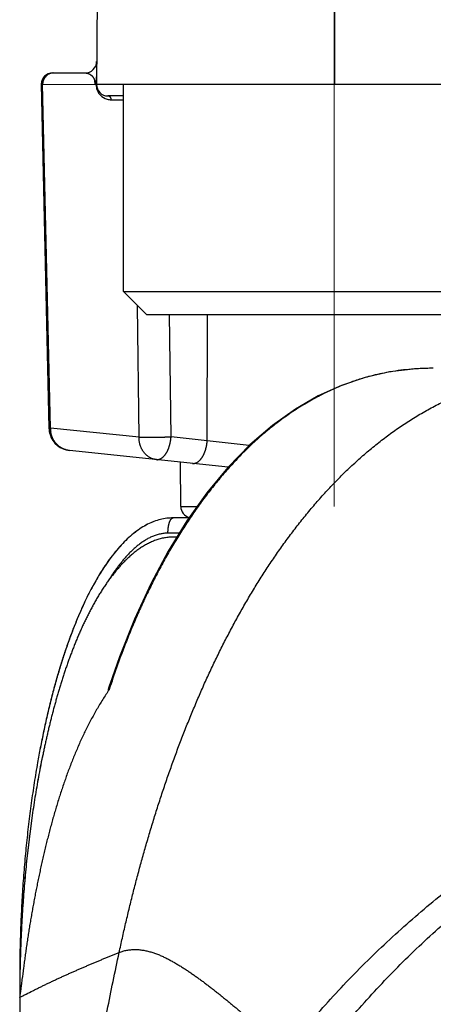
# Model space of a CAD drawing. Header units: millimetres. Extents: x 0 to 1076, y 0 to 742.
# Tile 37 of 134: x 136 to 141.39, y 389.51 to 402.34. Entities that reach past the tile are written whole.
import ezdxf

# ---------------------------------------------------------------- set-up
doc = ezdxf.new("R2010")
doc.units = ezdxf.units.MM
doc.header["$LTSCALE"] = 0.454724
doc.linetypes.add('CENTER', pattern=[50.8, 31.75, -6.35, 6.35, -6.35])
doc.layers.add('NoLayerName_001', color=7, linetype='Continuous')
doc.layers.add('NoLayerName_007', color=7, linetype='Continuous')

msp = doc.modelspace()

# ---------------------------------------------------------------- linework, layer by layer
at = {"layer": 'NoLayerName_001', "color": 4, "linetype": 'CENTER', "lineweight": 13}
msp.add_line((140.1, 408.75), (140.1, 395.998691), dxfattribs=at)
at = {"layer": 'NoLayerName_001', "color": 60, "linetype": 'Continuous', "lineweight": 25}
for p, q in [((140.100505, 406), (140.100505, 401.5)), ((137.037973, 405.851309), (136.999783, 401.475086)), ((136.429832, 401.65), (136.852612, 401.65)), ((136.279637, 401.503373), (136.380908, 397.019216)), ((136.298111, 401.502616), (136.98453, 401.501307)), ((136.399915, 397.020784), (136.298111, 401.502616)), ((136.994535, 401.500003), (136.98453, 401.501307)), ((163, 401.5), (137, 401.5)), ((137.350505, 401.35), (137.15, 401.35)), ((137.19386, 401.300873), (137.350505, 401.300873)), ((137.555367, 396.901882), (137.534814, 398.615691)), ((137.972809, 396.905523), (137.95359, 398.5)), ((138.444252, 396.855973), (138.448853, 398.5)), ((137.555367, 396.901882), (136.399915, 397.020784)), ((138.444252, 396.855973), (137.972809, 396.905523)), ((138.990105, 396.793045), (138.444252, 396.855973)), ((138.714971, 396.510583), (136.64948, 396.727675)), ((138.098702, 395.998691), (138.093665, 396.575885)), ((138.098702, 395.998691), (138.310983, 395.998691)), ((138.205128, 395.85), (138, 395.85)), ((138.078578, 395.65), (137.931596, 395.65)), ((138.047842, 395.6), (138.003692, 395.6)), ((138.055035, 395.59039), (138.045909, 395.575424)), ((136.002202, 389.85), (136, 389.85)), ((136, 389.85), (136, 389.6)), ((135.999939, 389.60101), (135.999921, 389.600368))]:
    msp.add_line(p, q, dxfattribs=at)
at = {"layer": 'NoLayerName_001', "color": 4, "linetype": 'Continuous', "lineweight": 25}
for p, q in [((142.850505, 401.5), (137.350505, 401.5)), ((137.350505, 398.8), (137.350505, 401.5)), ((137.650505, 398.5), (137.350505, 398.8)), ((137.350505, 398.8), (142.850505, 398.8)), ((137.650505, 398.5), (142.550505, 398.5))]:
    msp.add_line(p, q, dxfattribs=at)
at = {"layer": 'NoLayerName_001', "color": 60, "linetype": 'Continuous', "lineweight": 25}
for points in [[(141.389661, 397.799998), (141.165029, 397.792824), (140.823536, 397.752976), (140.501801, 397.680705), (140.191914, 397.576205), (139.889618, 397.438784), (139.592004, 397.267143), (139.293246, 397.054896), (138.999374, 396.802306), (138.712234, 396.507775), (138.437556, 396.176484), (138.178695, 395.812871)], [(138.178695, 395.812871), (137.935225, 395.416795), (137.707723, 394.98963), (137.496387, 394.530825), (137.301649, 394.039399), (137.176024, 393.676832)]]:
    msp.add_lwpolyline(points, dxfattribs=at)
for radius in [12.025, 10.8425, 10.28, 10]:
    msp.add_circle((150, 380.6), radius, dxfattribs=at)
for centre, radius, start, end in [((136.852612, 401.8), 0.15, 269.9999967, 359.5), ((136.429756, 401.5), 0.15, 90, 178.7095003), ((136.439119, 401.517293), 0.132707, 90.0599134, 101.8702185), ((136.447889, 401.504456), 0.148613, 136.3756408, 147.3244957), ((136.81984, 401.503949), 0.163846, 359.5334986, 21.1273593), ((137.196104, 401.500988), 0.201572, 180.2800138, 191.7514745), ((137.195468, 401.50093), 0.200936, 191.7722875, 199.5599299), ((137.15, 401.5), 0.15, 180, 270), ((137.194947, 401.500823), 0.20041, 199.5809514, 210.5715625), ((137.194425, 401.500494), 0.199793, 210.5664424, 224.4223704), ((137.194069, 401.500099), 0.199262, 224.4128725, 253.960805), ((137.193853, 401.4995), 0.198628, 253.9729862, 270.002097), ((141.383947, 394.457902), 3.341972, 93.2288438, 94.132908), ((141.389019, 394.355493), 3.444505, 89.9890034, 93.2171293), ((141.350327, 394.709682), 3.087631, 105.0950022, 108.1382491), ((141.354234, 394.695005), 3.102819, 100.6722137, 105.0940864), ((141.361942, 394.653814), 3.144724, 99.1600382, 100.6712391), ((141.376315, 394.556014), 3.243566, 94.1233327, 99.1356591), ((141.346585, 394.721557), 3.07518, 108.1408711, 109.488748), ((136.681801, 397.026172), 0.300958, 181.342092, 197.5120157), ((136.680834, 397.026025), 0.299992, 197.5408743, 263.9991474), ((136.751602, 397.026599), 0.351736, 180.9452347, 189.822583), ((138.248697, 396), 0.15, 180.5000436, 254.7213114), ((148.104605, 390.071254), 11.497254, 161.7417182, 162.0781975), ((148.737086, 390.448745), 12.698129, 169.0762219, 169.9777427), ((150, 380.599969), 11.442011, 21.2533161, 158.7466839), ((153.82144, 389.59988), 17.82144, 179.1958825, 179.9996146), ((153.857457, 389.59946), 17.857459, 178.9810303, 179.1961573), ((153.856942, 389.599468), 17.856945, 179.028327, 179.1961581)]:
    msp.add_arc(centre, radius, start, end, dxfattribs=at)
for points, knots in [([(136.411821, 401.647162), (136.410472, 401.646857), (136.407764, 401.646277), (136.403745, 401.645223), (136.399751, 401.644059), (136.395794, 401.642767), (136.391874, 401.641355), (136.387998, 401.639823), (136.384169, 401.638173), (136.38039, 401.636406), (136.376667, 401.634525), (136.373004, 401.63253), (136.369404, 401.630424), (136.36587, 401.62821), (136.362405, 401.625891), (136.359012, 401.623471), (136.355692, 401.620953), (136.35245, 401.61834), (136.349286, 401.615635), (136.346207, 401.61284), (136.343201, 401.609969), (136.341281, 401.607974), (136.340312, 401.606988)], [0, 0, 0, 0, 0.00415047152, 0.00830544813, 0.01246446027, 0.01662697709, 0.02079242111, 0.02496018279, 0.029129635, 0.03330014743, 0.03747110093, 0.04164190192, 0.04581211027, 0.04998162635, 0.05415030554, 0.05831788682, 0.06248400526, 0.06664820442, 0.07080994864, 0.07496863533, 0.07912360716, 0.08327416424, 0.08327416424, 0.08327416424, 0.08327416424]), ([(136.852612, 401.65), (136.854704, 401.649943), (136.858898, 401.649912), (136.865181, 401.649373), (136.871449, 401.648547), (136.877683, 401.647388), (136.88386, 401.645915), (136.889961, 401.644132), (136.895964, 401.642045), (136.901848, 401.63966), (136.907594, 401.636984), (136.913179, 401.634021), (136.918588, 401.630776), (136.923811, 401.627264), (136.928843, 401.623496), (136.933681, 401.619485), (136.938318, 401.615241), (136.942752, 401.610778), (136.946977, 401.606107), (136.950989, 401.601242), (136.954782, 401.596199), (136.958354, 401.590993), (136.961697, 401.585637), (136.964812, 401.580149), (136.967681, 401.574538), (136.97034, 401.568836), (136.971877, 401.564939), (136.972673, 401.563006)], [0, 0, 0, 0, 0.0062766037, 0.0125781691, 0.0189007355, 0.0252395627, 0.0315893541, 0.0379444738, 0.044299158, 0.0506477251, 0.056984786, 0.0633054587, 0.0696076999, 0.0758969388, 0.0821792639, 0.0884597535, 0.0947425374, 0.1010308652, 0.107326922, 0.1136304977, 0.1199399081, 0.1262526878, 0.1325657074, 0.1388752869, 0.1451773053, 0.1514673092, 0.1577406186, 0.1577406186, 0.1577406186, 0.1577406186]), ([(136.322796, 401.584689), (136.322036, 401.583466), (136.320488, 401.581035), (136.318324, 401.577288), (136.316252, 401.573481), (136.31429, 401.569609), (136.312435, 401.565678), (136.310688, 401.561693), (136.309051, 401.557658), (136.307525, 401.553577), (136.306111, 401.549455), (136.30481, 401.545297), (136.303622, 401.541107), (136.30255, 401.53689), (136.301594, 401.532649), (136.300755, 401.52839), (136.300034, 401.524116), (136.299433, 401.519831), (136.298949, 401.515538), (136.298588, 401.511237), (136.29833, 401.50693), (136.298272, 401.504055), (136.298229, 401.502618)], [0, 0, 0, 0, 0.00431818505, 0.00864466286, 0.01297868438, 0.01731937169, 0.02166573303, 0.02601667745, 0.03037102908, 0.03472754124, 0.03908491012, 0.04344178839, 0.04779679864, 0.05214854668, 0.05649563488, 0.06083667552, 0.06517030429, 0.06949586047, 0.07381505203, 0.07813007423, 0.08244308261, 0.08675619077, 0.08675619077, 0.08675619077, 0.08675619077]), ([(136.984898, 401.5), (136.984807, 401.500296), (136.984596, 401.500885), (136.984447, 401.501817), (136.984395, 401.502763), (136.984458, 401.50371), (136.984633, 401.504636), (136.984926, 401.505524), (136.98533, 401.506358), (136.985767, 401.507168), (136.986156, 401.508003), (136.986486, 401.508864), (136.986993, 401.510314), (136.987504, 401.511763), (136.988007, 401.513213), (136.988306, 401.514084), (136.988601, 401.514956), (136.988892, 401.51583), (136.989178, 401.516706), (136.989459, 401.517583), (136.989736, 401.518462), (136.990008, 401.519342), (136.990275, 401.520223), (136.990538, 401.521107), (136.990797, 401.521991), (136.99105, 401.522876), (136.9913, 401.523763), (136.991545, 401.524651), (136.991786, 401.52554), (136.992023, 401.526431), (136.992256, 401.527322), (136.992484, 401.528214), (136.992709, 401.529108), (136.99293, 401.530002), (136.993147, 401.530897), (136.993361, 401.531794), (136.993571, 401.532691), (136.993777, 401.533589), (136.993979, 401.534487), (136.994178, 401.535387), (136.994307, 401.535987), (136.994372, 401.536287)], [0, 0, 0, 0, 0.00092858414, 0.00187024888, 0.00281886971, 0.00376755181, 0.00470981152, 0.00564079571, 0.00656312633, 0.00748380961, 0.00840319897, 0.0093244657, 0.01024748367, 0.01301243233, 0.01393298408, 0.01485345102, 0.01577411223, 0.01669505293, 0.01761620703, 0.01853750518, 0.01945887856, 0.02038025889, 0.02130159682, 0.02222289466, 0.02314416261, 0.02406540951, 0.02498664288, 0.02590786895, 0.02682909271, 0.02775031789, 0.02867154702, 0.02959278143, 0.0305140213, 0.03143526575, 0.03235651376, 0.03327776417, 0.0341990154, 0.0351202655, 0.03604151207, 0.03696275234, 0.03788398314, 0.03788398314, 0.03788398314, 0.03788398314]), ([(136.994372, 401.536287), (136.994436, 401.536588), (136.994565, 401.537188), (136.994752, 401.53809), (136.994937, 401.538993), (136.995057, 401.539595), (136.995117, 401.539896)], [0, 0, 0, 0, 0.00092121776, 0.001842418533, 0.002763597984, 0.003684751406, 0.003684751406, 0.003684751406, 0.003684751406]), ([(136.995117, 401.539896), (136.995311, 401.540905), (136.995707, 401.542922), (136.996247, 401.545958), (136.996756, 401.549), (136.997229, 401.552047), (136.997671, 401.5551), (136.998081, 401.558157), (136.99846, 401.561219), (136.99881, 401.564284), (136.99913, 401.567353), (136.999422, 401.570425), (136.999685, 401.573499), (136.999921, 401.576577), (137.00013, 401.579656), (137.000313, 401.582737), (137.000471, 401.585819), (137.000603, 401.588902), (137.000711, 401.591986), (137.000795, 401.59507), (137.000858, 401.598154), (137.000879, 401.60021), (137.000892, 401.601238)], [0, 0, 0, 0, 0.00308330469, 0.00616673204, 0.00925039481, 0.01233434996, 0.01541860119, 0.01850312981, 0.02158796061, 0.02467311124, 0.02775857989, 0.03084434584, 0.03393036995, 0.03701659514, 0.04010294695, 0.043189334, 0.0462756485, 0.04936176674, 0.05244754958, 0.0555328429, 0.05861747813, 0.06170127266, 0.06170127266, 0.06170127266, 0.06170127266]), ([(136.279793, 401.503377), (136.280108, 401.503341), (136.28071, 401.503277), (136.281781, 401.503125), (136.282853, 401.503141), (136.283936, 401.503077), (136.28485, 401.503032), (136.285765, 401.502992), (136.286685, 401.502957), (136.287609, 401.502925), (136.29115, 401.502818), (136.294691, 401.502714), (136.297924, 401.502626), (136.298231, 401.502618)], [0, 0, 0, 0, 0.00095261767, 0.00181591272, 0.0032408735, 0.00415958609, 0.00507033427, 0.00598647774, 0.00690756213, 0.0078322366, 0.00875913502, 0.01753699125, 0.01845969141, 0.01845969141, 0.01845969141, 0.01845969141]), ([(136.994989, 401.500003), (136.995119, 401.499691), (136.995398, 401.499075), (136.995704, 401.498106), (136.995961, 401.497121), (136.996171, 401.496122), (136.996351, 401.495114), (136.996955, 401.491435), (136.997603, 401.487423), (136.998271, 401.483417), (136.998499, 401.482082), (136.998672, 401.481081), (136.998847, 401.48008), (136.999026, 401.479079), (136.999209, 401.478079), (136.999395, 401.47708), (136.999586, 401.476082), (136.999717, 401.475418), (136.999783, 401.475086)], [0, 0, 0, 0, 0.00101328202, 0.0020267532, 0.00304398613, 0.00406557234, 0.00508991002, 0.00611397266, 0.0152506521, 0.01728168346, 0.0182977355, 0.01931401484, 0.02033042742, 0.02134688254, 0.0223632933, 0.02337957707, 0.02439565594, 0.02541145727, 0.02541145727, 0.02541145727, 0.02541145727]), ([(137.19386, 401.300873), (137.193819, 401.301834), (137.193775, 401.303766), (137.19348, 401.30666), (137.193051, 401.309553), (137.192464, 401.312433), (137.191728, 401.315289), (137.190843, 401.318108), (137.189812, 401.320878), (137.188636, 401.323589), (137.187317, 401.326228), (137.185856, 401.328784), (137.184256, 401.331244), (137.182519, 401.333597), (137.180646, 401.335832), (137.178639, 401.337935), (137.176505, 401.3399), (137.17425, 401.341716), (137.171881, 401.343377), (137.169404, 401.344873), (137.166827, 401.346196), (137.164158, 401.347335), (137.161412, 401.348285), (137.158606, 401.34904), (137.155757, 401.349583), (137.152885, 401.349941), (137.150959, 401.349962), (137.15, 401.35)], [0, 0, 0, 0, 0.00288653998, 0.00579446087, 0.00872000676, 0.01165920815, 0.01460801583, 0.01756243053, 0.02051863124, 0.02347310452, 0.02642277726, 0.02936515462, 0.03229846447, 0.03522180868, 0.03813532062, 0.04104017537, 0.04393793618, 0.04683049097, 0.0497202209, 0.05261011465, 0.05550387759, 0.05840473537, 0.06130976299, 0.06421408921, 0.06711335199, 0.07000407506, 0.07288405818, 0.07288405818, 0.07288405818, 0.07288405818]), ([(140.320638, 397.620551), (140.288371, 397.608532), (140.22352, 397.585248), (140.127969, 397.545714), (140.03349, 397.503551), (139.94034, 397.458372), (139.848539, 397.410426), (139.758173, 397.359791), (139.669308, 397.306593), (139.582008, 397.250936), (139.496312, 397.192925), (139.412228, 397.132664), (139.329759, 397.070249), (139.248904, 397.005777), (139.169662, 396.939344), (139.092036, 396.871045), (139.016022, 396.800975), (138.941615, 396.729224), (138.868797, 396.655877), (138.797541, 396.581013), (138.727821, 396.504709), (138.65961, 396.427044), (138.59288, 396.348095), (138.527605, 396.26794), (138.463754, 396.186655), (138.401301, 396.104304), (138.340229, 396.020936), (138.280519, 395.936598), (138.222136, 395.851347), (138.165111, 395.765196), (138.109227, 395.678316), (138.073199, 395.619632), (138.055035, 395.59039)], [0, 0, 0, 0, 0.103297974, 0.206675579, 0.310128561, 0.413645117, 0.517206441, 0.620787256, 0.724356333, 0.827878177, 0.931344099, 1.034774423, 1.138185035, 1.241585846, 1.344981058, 1.448369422, 1.551744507, 1.655099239, 1.758443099, 1.861787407, 1.965138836, 2.068499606, 2.17186768, 2.275236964, 2.37859778, 2.481945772, 2.585284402, 2.688615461, 2.791938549, 2.895251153, 2.998548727, 3.101824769, 3.101824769, 3.101824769, 3.101824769]), ([(136.380906, 397.019159), (136.381072, 397.019252), (136.381379, 397.019467), (136.38191, 397.019587), (136.382411, 397.019733), (136.382923, 397.019843), (136.383453, 397.019944), (136.383999, 397.020032), (136.384554, 397.020111), (136.385116, 397.020182), (136.385678, 397.020246), (136.386237, 397.020307), (136.386792, 397.020364), (136.387344, 397.020417), (136.387893, 397.020467), (136.388439, 397.020512), (136.388982, 397.020555), (136.389525, 397.020594), (136.390067, 397.020629), (136.390608, 397.020661), (136.39115, 397.020691), (136.391692, 397.020717), (136.392236, 397.02074), (136.392781, 397.02076), (136.393327, 397.020778), (136.393874, 397.020793), (136.394422, 397.020805), (136.39497, 397.020815), (136.395519, 397.020822), (136.396069, 397.020826), (136.396618, 397.020829), (136.397168, 397.020829), (136.397718, 397.020827), (136.398268, 397.020822), (136.398817, 397.020816), (136.399366, 397.020808), (136.399732, 397.0208), (136.399915, 397.020797)], [0, 0, 0, 0, 0.00056794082, 0.00110937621, 0.00161377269, 0.00213745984, 0.00267831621, 0.00323229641, 0.00379511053, 0.00436229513, 0.00492926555, 0.00549205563, 0.0060501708, 0.00660421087, 0.00715477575, 0.00770246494, 0.00824787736, 0.00879161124, 0.00933426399, 0.00987643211, 0.01041871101, 0.010961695, 0.01150584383, 0.01205114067, 0.01259746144, 0.0131446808, 0.01369267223, 0.01424130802, 0.01479045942, 0.0153399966, 0.01588978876, 0.01643970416, 0.01698961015, 0.01753937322, 0.01808885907, 0.01863793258, 0.01918645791, 0.01918645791, 0.01918645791, 0.01918645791]), ([(136.649472, 396.727676), (136.645441, 396.728196), (136.637352, 396.729099), (136.625328, 396.731284), (136.613388, 396.733956), (136.601574, 396.737197), (136.589913, 396.740974), (136.578436, 396.745284), (136.567173, 396.750117), (136.556152, 396.755465), (136.545397, 396.761314), (136.534921, 396.767643), (136.524741, 396.774434), (136.514873, 396.781668), (136.50533, 396.789326), (136.496128, 396.79739), (136.487283, 396.805842), (136.478807, 396.814664), (136.470715, 396.823838), (136.463018, 396.833345), (136.455727, 396.84317), (136.448856, 396.853293), (136.442415, 396.863697), (136.436416, 396.874365), (136.430874, 396.885279), (136.425791, 396.896416), (136.421167, 396.907752), (136.417003, 396.919263), (136.413296, 396.930924), (136.410064, 396.942714), (136.407235, 396.954597), (136.405797, 396.962605), (136.405023, 396.966594)], [0, 0, 0, 0, 0.0121921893, 0.0244079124, 0.0366422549, 0.0488898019, 0.0611448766, 0.0734017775, 0.0856550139, 0.0979000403, 0.1101378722, 0.1223718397, 0.1346041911, 0.1468361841, 0.1590682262, 0.1713000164, 0.1835306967, 0.1957599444, 0.207988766, 0.2202179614, 0.2324480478, 0.2446793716, 0.2569122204, 0.2691469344, 0.2813839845, 0.2936233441, 0.3058637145, 0.3181026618, 0.3303367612, 0.3425617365, 0.354772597, 0.3669637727, 0.3669637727, 0.3669637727, 0.3669637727]), ([(137.781094, 396.608738), (137.776647, 396.609348), (137.767708, 396.610367), (137.754472, 396.61312), (137.741377, 396.616575), (137.728495, 396.62084), (137.715873, 396.625854), (137.703567, 396.631601), (137.691628, 396.638054), (137.680104, 396.645192), (137.669018, 396.652972), (137.658388, 396.661353), (137.648228, 396.670296), (137.638554, 396.679762), (137.62938, 396.689711), (137.620722, 396.700105), (137.612592, 396.710908), (137.604998, 396.722086), (137.597942, 396.733609), (137.591425, 396.745446), (137.585447, 396.757571), (137.58001, 396.769952), (137.575115, 396.782562), (137.570763, 396.795372), (137.566954, 396.808353), (137.563686, 396.821479), (137.560957, 396.834725), (137.558764, 396.848064), (137.557098, 396.861472), (137.555979, 396.874923), (137.555322, 396.888391), (137.555395, 396.897372), (137.555367, 396.901858)], [0, 0, 0, 0, 0.0134663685, 0.0269732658, 0.0405139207, 0.0540788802, 0.0676567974, 0.0812351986, 0.0948012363, 0.1083468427, 0.1218797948, 0.1354082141, 0.1489365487, 0.1624659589, 0.1759947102, 0.1895185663, 0.2030322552, 0.2165386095, 0.2300437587, 0.2435518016, 0.2570649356, 0.270583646, 0.2841068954, 0.2976323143, 0.3111572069, 0.3246807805, 0.3382017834, 0.3517179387, 0.3652260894, 0.3787223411, 0.3922022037, 0.4056607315, 0.4056607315, 0.4056607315, 0.4056607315]), ([(137.555367, 396.901858), (137.558149, 396.901788), (137.563713, 396.901619), (137.572062, 396.901536), (137.597112, 396.901491), (137.633293, 396.901764), (137.669475, 396.90168), (137.69174, 396.901757), (137.705655, 396.901844), (137.744618, 396.902201), (137.789145, 396.902793), (137.830891, 396.903098), (137.847589, 396.903283), (137.855938, 396.903392), (137.864286, 396.903522), (137.872634, 396.903674), (137.883763, 396.903904), (137.903241, 396.904356), (137.922717, 396.904886), (137.939413, 396.905266), (137.947762, 396.905421), (137.956111, 396.905525), (137.96446, 396.905577), (137.970026, 396.905535), (137.972809, 396.905523)], [0, 0, 0, 0, 0.0083490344, 0.0166984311, 0.0250487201, 0.0834963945, 0.1252437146, 0.1335932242, 0.1502921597, 0.1669910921, 0.2504856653, 0.2838840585, 0.2922334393, 0.3005826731, 0.3089317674, 0.3172807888, 0.3256298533, 0.3423284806, 0.3757293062, 0.3840798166, 0.392429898, 0.4007794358, 0.4091285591, 0.4174777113, 0.4174777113, 0.4174777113, 0.4174777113]), ([(137.970998, 396.886417), (137.971327, 396.889599), (137.972038, 396.895958), (137.972534, 396.902337), (137.972809, 396.905523)], [0, 0, 0, 0, 0.00959801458, 0.0191927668, 0.0191927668, 0.0191927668, 0.0191927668]), ([(137.781094, 396.608738), (137.784294, 396.608589), (137.790703, 396.608026), (137.800348, 396.608771), (137.809875, 396.610377), (137.819184, 396.612968), (137.828192, 396.616415), (137.836867, 396.620616), (137.845189, 396.625469), (137.85315, 396.630881), (137.860747, 396.636784), (137.867989, 396.643115), (137.874889, 396.649817), (137.881462, 396.656833), (137.887722, 396.664124), (137.893682, 396.671659), (137.899357, 396.679412), (137.904764, 396.687354), (137.909921, 396.695458), (137.914836, 396.703712), (137.919514, 396.712104), (137.923962, 396.720624), (137.928185, 396.729264), (137.932191, 396.738014), (137.935987, 396.746864), (137.939578, 396.755804), (137.942971, 396.764826), (137.946173, 396.773919), (137.949189, 396.783075), (137.952028, 396.792284), (137.954694, 396.801539), (137.957186, 396.810838), (137.959505, 396.820178), (137.961654, 396.829554), (137.963633, 396.838964), (137.965444, 396.848405), (137.967088, 396.857873), (137.968561, 396.867366), (137.969889, 396.876879), (137.970615, 396.88324), (137.970998, 396.886417)], [0, 0, 0, 0, 0.0096091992, 0.019257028, 0.028920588, 0.0385646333, 0.048190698, 0.057818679, 0.0674481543, 0.0770659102, 0.0866780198, 0.0962929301, 0.1059099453, 0.1155212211, 0.1251261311, 0.1347304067, 0.1443364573, 0.1539434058, 0.1635481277, 0.1731516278, 0.1827571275, 0.1923669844, 0.2019827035, 0.21160498, 0.2212337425, 0.2308681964, 0.240506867, 0.2501476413, 0.2597878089, 0.2694241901, 0.2790553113, 0.2886817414, 0.2983040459, 0.3079226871, 0.3175380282, 0.327150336, 0.3367597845, 0.3463664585, 0.3559703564, 0.3655713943, 0.3655713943, 0.3655713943, 0.3655713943]), ([(138.252537, 396.559187), (138.255736, 396.55904), (138.262145, 396.558479), (138.271788, 396.559236), (138.281314, 396.560852), (138.290623, 396.563446), (138.299634, 396.566886), (138.308312, 396.571079), (138.316637, 396.575923), (138.324599, 396.581333), (138.332194, 396.587237), (138.339433, 396.593572), (138.34633, 396.600277), (138.352903, 396.607295), (138.359166, 396.614584), (138.365129, 396.622117), (138.370808, 396.629865), (138.376218, 396.637804), (138.381378, 396.645906), (138.386294, 396.654157), (138.390972, 396.662548), (138.395419, 396.671069), (138.399641, 396.679709), (138.403645, 396.688459), (138.407439, 396.69731), (138.411027, 396.706252), (138.414418, 396.715275), (138.417617, 396.72437), (138.420632, 396.733527), (138.42347, 396.742736), (138.426134, 396.751993), (138.428625, 396.761292), (138.430945, 396.770631), (138.433094, 396.780007), (138.435073, 396.789417), (138.436884, 396.798857), (138.438529, 396.808325), (138.440002, 396.817818), (138.441331, 396.82733), (138.442057, 396.83369), (138.44244, 396.836867)], [0, 0, 0, 0, 0.0096080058, 0.0192549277, 0.0289191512, 0.0385647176, 0.0481915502, 0.0578187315, 0.0674462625, 0.0770622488, 0.0866736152, 0.0962888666, 0.1059069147, 0.1155191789, 0.12512449, 0.1347285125, 0.1443337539, 0.1539395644, 0.1635431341, 0.1731456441, 0.1827503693, 0.1923596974, 0.2019751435, 0.2115973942, 0.2212263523, 0.2308611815, 0.2405003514, 0.2501416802, 0.2597823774, 0.269419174, 0.2790505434, 0.2886770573, 0.2982992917, 0.3079177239, 0.3175327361, 0.3271446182, 0.3367535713, 0.346359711, 0.3559630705, 0.3655636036, 0.3655636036, 0.3655636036, 0.3655636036]), ([(138.44244, 396.836867), (138.442769, 396.840049), (138.443481, 396.846408), (138.443977, 396.852786), (138.444252, 396.855973)], [0, 0, 0, 0, 0.00959758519, 0.0191920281, 0.0191920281, 0.0191920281, 0.0191920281]), ([(138, 395.85), (137.972114, 395.848231), (137.91569, 395.847225), (137.831671, 395.830073), (137.747984, 395.803714), (137.664859, 395.766539), (137.582415, 395.719158), (137.500787, 395.661548), (137.420098, 395.593849), (137.340476, 395.516146), (137.26205, 395.428531), (137.184974, 395.331101), (137.109362, 395.224043), (137.03531, 395.10759), (136.962938, 394.981979), (136.892365, 394.847451), (136.823712, 394.704248), (136.7571, 394.552611), (136.692652, 394.392783), (136.630488, 394.225008), (136.57074, 394.049538), (136.513523, 393.866665), (136.458915, 393.676731), (136.406959, 393.480107), (136.35789, 393.27713), (136.311204, 393.068283), (136.283527, 392.926609), (136.269046, 392.855077)], [0, 0, 0, 0, 0.083827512, 0.168835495, 0.256127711, 0.346695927, 0.441402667, 0.540978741, 0.646031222, 0.757057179, 0.874459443, 0.998557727, 1.129541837, 1.267489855, 1.412423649, 1.564321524, 1.723127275, 1.888757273, 2.061106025, 2.240050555, 2.425453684, 2.617135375, 2.814839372, 3.018289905, 3.227201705, 3.441281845, 3.660231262, 3.660231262, 3.660231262, 3.660231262]), ([(137.931596, 395.65), (137.931608, 395.652118), (137.931614, 395.656356), (137.931726, 395.662711), (137.9319, 395.669066), (137.932149, 395.675419), (137.932468, 395.68177), (137.932859, 395.688118), (137.933324, 395.694461), (137.933861, 395.7008), (137.934473, 395.707132), (137.935158, 395.713458), (137.935918, 395.719775), (137.936753, 395.726084), (137.937664, 395.732384), (137.938657, 395.738671), (137.93974, 395.744942), (137.940921, 395.751194), (137.942207, 395.757425), (137.943607, 395.763631), (137.945126, 395.769809), (137.946774, 395.775956), (137.948557, 395.782069), (137.950483, 395.788144), (137.952559, 395.794175), (137.954791, 395.80015), (137.957195, 395.806048), (137.95978, 395.811842), (137.962559, 395.817516), (137.965572, 395.823062), (137.968953, 395.828452), (137.972827, 395.833661), (137.977246, 395.8386), (137.982211, 395.843096), (137.987698, 395.846747), (137.993643, 395.849489), (137.997924, 395.8497), (138, 395.85)], [0, 0, 0, 0, 0.0063553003, 0.0127116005, 0.0190688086, 0.0254268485, 0.0317856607, 0.0381452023, 0.0445054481, 0.0508663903, 0.0572280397, 0.0635904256, 0.0699535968, 0.0763176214, 0.0826824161, 0.0890472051, 0.0954112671, 0.1017742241, 0.108136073, 0.1144972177, 0.1208584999, 0.1272212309, 0.1335872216, 0.1399588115, 0.1463385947, 0.1527211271, 0.1590924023, 0.1654396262, 0.1717521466, 0.1780409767, 0.184368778, 0.1908240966, 0.1974891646, 0.2042281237, 0.2108438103, 0.2172492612, 0.2235415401, 0.2235415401, 0.2235415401, 0.2235415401]), ([(137.931596, 395.65), (137.922966, 395.649755), (137.905678, 395.649617), (137.879824, 395.647293), (137.854094, 395.643769), (137.828577, 395.638863), (137.803351, 395.632687), (137.778479, 395.625271), (137.753994, 395.61671), (137.729914, 395.607083), (137.706255, 395.596474), (137.683027, 395.584962), (137.660237, 395.572621), (137.637887, 395.55951), (137.615972, 395.545687), (137.594487, 395.531206), (137.573423, 395.516125), (137.552772, 395.500492), (137.532524, 395.484345), (137.512667, 395.467721), (137.493187, 395.450656), (137.474071, 395.433186), (137.455304, 395.415341), (137.43688, 395.397141), (137.41879, 395.378605), (137.401023, 395.359751), (137.383571, 395.340597), (137.366425, 395.321162), (137.349575, 395.301465), (137.333011, 395.281524), (137.316724, 395.261357), (137.300705, 395.240984), (137.284943, 395.220418), (137.269434, 395.19967), (137.25417, 395.178746), (137.239147, 395.157653), (137.224354, 395.136401), (137.209795, 395.114991), (137.195431, 395.093452), (137.18606, 395.078958), (137.18135, 395.071728)], [0, 0, 0, 0, 0.0258995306, 0.0518389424, 0.0778071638, 0.1037862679, 0.1297525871, 0.1556910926, 0.1816167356, 0.2075409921, 0.2334660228, 0.2593855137, 0.2852942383, 0.3111996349, 0.3371062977, 0.363013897, 0.3889175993, 0.4148142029, 0.4407083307, 0.4666031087, 0.4924990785, 0.5183943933, 0.5442879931, 0.5701830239, 0.5960821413, 0.6219869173, 0.6478978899, 0.6738146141, 0.6997357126, 0.725658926, 0.7515811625, 0.7774985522, 0.8034083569, 0.8293118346, 0.8552105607, 0.8811057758, 0.9069983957, 0.932889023, 0.958777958, 0.9846652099, 0.9846652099, 0.9846652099, 0.9846652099]), ([(138.003691, 395.599999), (137.984067, 395.599074), (137.944664, 395.598533), (137.88609, 395.589837), (137.828339, 395.576876), (137.771886, 395.559087), (137.717051, 395.537047), (137.663958, 395.51121), (137.61265, 395.482047), (137.563122, 395.450002), (137.515362, 395.415418), (137.469333, 395.378584), (137.424965, 395.339781), (137.382174, 395.299269), (137.340894, 395.257235), (137.301046, 395.213848), (137.262535, 395.169273), (137.225274, 395.123647), (137.189223, 395.077052), (137.154327, 395.029568), (137.120534, 394.981272), (137.08779, 394.932241), (137.05604, 394.882553), (137.025233, 394.832286), (136.995307, 394.78151), (136.966229, 394.730267), (136.937973, 394.678585), (136.910505, 394.626491), (136.883795, 394.57401), (136.857811, 394.521168), (136.832522, 394.467992), (136.807896, 394.414508), (136.783903, 394.360737), (136.760528, 394.306696), (136.737753, 394.252397), (136.715559, 394.197857), (136.693932, 394.143089), (136.672847, 394.088109), (136.652307, 394.032925), (136.632217, 393.977578), (136.619305, 393.94051), (136.612789, 393.921997)], [0, 0, 0, 0, 0.058937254, 0.118046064, 0.177241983, 0.236377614, 0.29539447, 0.354385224, 0.413378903, 0.47233865, 0.53126954, 0.590203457, 0.649136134, 0.70804378, 0.766941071, 0.825841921, 0.884742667, 0.943638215, 1.00254177, 1.061462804, 1.120404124, 1.179362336, 1.2383283, 1.297287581, 1.356223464, 1.415136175, 1.474033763, 1.532922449, 1.591806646, 1.650689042, 1.709570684, 1.768451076, 1.827329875, 1.886208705, 1.94508875, 2.003970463, 2.062853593, 2.121737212, 2.180619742, 2.239499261, 2.298375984, 2.298375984, 2.298375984, 2.298375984]), ([(138.045909, 395.575424), (138.028018, 395.545535), (137.991931, 395.485938), (137.939623, 395.395456), (137.888375, 395.304362), (137.838363, 395.212568), (137.789508, 395.120136), (137.741803, 395.027087), (137.695229, 394.933447), (137.649772, 394.839241), (137.605417, 394.744493), (137.56215, 394.649227), (137.519955, 394.553467), (137.478819, 394.457238), (137.438725, 394.360564), (137.399661, 394.263469), (137.361609, 394.165978), (137.324559, 394.068114), (137.288485, 393.969904), (137.253412, 393.871361), (137.219179, 393.772556), (137.197262, 393.706393), (137.186193, 393.673356)], [0, 0, 0, 0, 0.104501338, 0.209007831, 0.313524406, 0.418054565, 0.522600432, 0.627163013, 0.731743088, 0.836340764, 0.940955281, 1.045585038, 1.150227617, 1.254879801, 1.359537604, 1.464196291, 1.568850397, 1.673493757, 1.778119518, 1.882720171, 1.987287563, 2.091812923, 2.091812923, 2.091812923, 2.091812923]), ([(137.18135, 395.071728), (137.176708, 395.064455), (137.167358, 395.04995), (137.158274, 395.035278), (137.1537, 395.027964)], [0, 0, 0, 0, 0.02588529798, 0.05176810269, 0.05176810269, 0.05176810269, 0.05176810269]), ([(139.473129, 388.895761), (139.556852, 388.998303), (139.722022, 389.205419), (139.983932, 389.504505), (140.253971, 389.796543), (140.533303, 390.08005), (140.821134, 390.35512), (141.117196, 390.621427), (141.421082, 390.878756), (141.732438, 391.126876), (142.050929, 391.365591), (142.376249, 391.594741), (142.708107, 391.814174), (143.046212, 392.023742), (143.390274, 392.223296), (143.740004, 392.412687), (144.095112, 392.591766), (144.455307, 392.760384), (144.820277, 392.918437), (145.189714, 393.065823), (145.563306, 393.20244), (145.940745, 393.328185), (146.32172, 393.442955), (146.705921, 393.546649), (147.093031, 393.639154), (147.482697, 393.720407), (147.874542, 393.790404), (148.26818, 393.849087), (148.663223, 393.896562), (149.059298, 393.932325), (149.455969, 393.958151), (149.720796, 393.964261), (149.853102, 393.968702)], [0, 0, 0, 0, 0.397140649, 0.794598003, 1.192328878, 1.590277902, 1.988379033, 2.386557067, 2.784729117, 3.18280878, 3.580765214, 3.978622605, 4.376403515, 4.774127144, 5.171810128, 5.56946734, 5.967112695, 6.364760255, 6.762424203, 7.160116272, 7.557846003, 7.955621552, 8.353450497, 8.75134064, 9.149299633, 9.547308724, 9.945318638, 10.343274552, 10.741118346, 11.138789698, 11.536227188, 11.933369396, 11.933369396, 11.933369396, 11.933369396]), ([(136.612789, 393.921997), (136.606434, 393.90343), (136.593608, 393.866334), (136.575061, 393.810456), (136.55691, 393.754449), (136.539217, 393.698295), (136.521947, 393.642011), (136.505093, 393.585601), (136.488639, 393.529075), (136.472576, 393.472437), (136.456894, 393.415693), (136.441581, 393.358847), (136.426629, 393.301905), (136.412026, 393.244873), (136.397762, 393.187755), (136.383826, 393.130555), (136.370211, 393.07328), (136.356913, 393.01593), (136.343926, 392.958509), (136.331242, 392.901021), (136.318868, 392.843467), (136.306754, 392.785858), (136.29896, 392.747395), (136.295028, 392.728171)], [0, 0, 0, 0, 0.058875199, 0.117749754, 0.176624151, 0.235498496, 0.294372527, 0.353245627, 0.412117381, 0.470988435, 0.529859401, 0.588730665, 0.64760239, 0.706474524, 0.765346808, 0.824218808, 0.883090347, 0.94196148, 1.000832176, 1.059702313, 1.118571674, 1.177439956, 1.236306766, 1.236306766, 1.236306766, 1.236306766]), ([(139.785978, 388.663927), (139.864751, 388.766748), (140.019986, 388.974343), (140.267235, 389.274686), (140.522833, 389.568233), (140.788017, 389.85348), (141.062036, 390.130425), (141.344676, 390.398661), (141.635576, 390.657896), (141.934435, 390.907804), (142.240924, 391.148143), (142.554699, 391.378748), (142.875436, 391.599454), (143.202812, 391.810101), (143.536504, 392.010528), (143.876187, 392.200573), (144.22154, 392.380075), (144.572242, 392.548874), (144.927963, 392.706835), (145.28838, 392.853823), (145.653165, 392.989707), (146.021995, 393.114351), (146.394544, 393.227623), (146.770487, 393.32939), (147.149483, 393.419509), (147.531147, 393.49787), (147.915057, 393.564416), (148.300775, 393.619026), (148.687862, 393.661758), (149.075887, 393.692013), (149.46439, 393.711647), (149.723594, 393.712782), (149.853103, 393.714842)], [0, 0, 0, 0, 0.388584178, 0.777514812, 1.166726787, 1.556149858, 1.945710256, 2.335332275, 2.724939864, 3.114460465, 3.503873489, 3.893204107, 4.28247363, 4.671698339, 5.060890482, 5.450059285, 5.839211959, 6.228356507, 6.617507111, 7.006678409, 7.395884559, 7.785140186, 8.174461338, 8.563866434, 8.953375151, 9.342963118, 9.732558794, 10.122088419, 10.511479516, 10.900662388, 11.289571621, 11.678147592, 11.678147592, 11.678147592, 11.678147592]), ([(137.165236, 393.609181), (137.151028, 393.588008), (137.122282, 393.545871), (137.081106, 393.48137), (137.041037, 393.416161), (137.00225, 393.350162), (136.964651, 393.283472), (136.928217, 393.21614), (136.892901, 393.148224), (136.858673, 393.079768), (136.825504, 393.010804), (136.79336, 392.94136), (136.762212, 392.871468), (136.732026, 392.801157), (136.702772, 392.730455), (136.674417, 392.659392), (136.646929, 392.587991), (136.620278, 392.516274), (136.594431, 392.444261), (136.569356, 392.371974), (136.545023, 392.299434), (136.521399, 392.22666), (136.498451, 392.153674), (136.476156, 392.080488), (136.454497, 392.007115), (136.433454, 391.933564), (136.41301, 391.859845), (136.393145, 391.785968), (136.373841, 391.711944), (136.355079, 391.637783), (136.336837, 391.563492), (136.319095, 391.489082), (136.30183, 391.414559), (136.285018, 391.339932), (136.268638, 391.265209), (136.252668, 391.190397), (136.237085, 391.115505), (136.221879, 391.040536), (136.207074, 390.965488), (136.192607, 390.890374), (136.183346, 390.840226), (136.178667, 390.815161)], [0, 0, 0, 0, 0.076497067, 0.153011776, 0.229545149, 0.306094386, 0.382653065, 0.459211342, 0.53575702, 0.612288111, 0.688810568, 0.765328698, 0.841844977, 0.918360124, 0.994873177, 1.071382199, 1.147888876, 1.224395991, 1.300905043, 1.377416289, 1.453928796, 1.530440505, 1.606948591, 1.683452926, 1.759955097, 1.836456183, 1.912956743, 1.989456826, 2.065955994, 2.14245342, 2.218949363, 2.295444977, 2.371940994, 2.448437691, 2.524934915, 2.601432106, 2.677928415, 2.754423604, 2.830917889, 2.907411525, 2.983904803, 2.983904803, 2.983904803, 2.983904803]), ([(137.165228, 393.609174), (137.164922, 393.608733), (137.164317, 393.607848), (137.163383, 393.606554), (137.162402, 393.605316), (137.161318, 393.604109), (137.160294, 393.602925), (137.158998, 393.601668), (137.157175, 393.602494), (137.157055, 393.604244), (137.157122, 393.605829), (137.157151, 393.607448), (137.157245, 393.609013), (137.157406, 393.610576), (137.157627, 393.612147), (137.157897, 393.613726), (137.158206, 393.615309), (137.158546, 393.616893), (137.158906, 393.618476), (137.159277, 393.620055), (137.159654, 393.621628), (137.160038, 393.623196), (137.160429, 393.624759), (137.160826, 393.626317), (137.161228, 393.627871), (137.161637, 393.62942), (137.162051, 393.630965), (137.16247, 393.632508), (137.162895, 393.634047), (137.163324, 393.635583), (137.163757, 393.637117), (137.164195, 393.638649), (137.164637, 393.64018), (137.165082, 393.641709), (137.165531, 393.643237), (137.166134, 393.645275), (137.166895, 393.647822), (137.167819, 393.650879), (137.168752, 393.653936), (137.169694, 393.656994), (137.17033, 393.659031), (137.170648, 393.66005)], [0, 0, 0, 0, 0.00160970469, 0.00321520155, 0.00478562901, 0.00635578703, 0.00804123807, 0.00964010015, 0.01119616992, 0.01279493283, 0.01448319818, 0.01606854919, 0.01762224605, 0.01919185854, 0.02077938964, 0.02238212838, 0.02399650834, 0.02561830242, 0.02724279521, 0.02886514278, 0.03048334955, 0.03209769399, 0.03370850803, 0.03531611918, 0.03692085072, 0.03852302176, 0.04012294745, 0.04172093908, 0.04331730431, 0.04491234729, 0.04650636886, 0.04809966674, 0.04969253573, 0.05128526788, 0.05287815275, 0.05447147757, 0.05766057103, 0.06085377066, 0.06405056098, 0.06725025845, 0.07045217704, 0.07045217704, 0.07045217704, 0.07045217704]), ([(137.170648, 393.66005), (137.170968, 393.661068), (137.171606, 393.663107), (137.172575, 393.666161), (137.173551, 393.669213), (137.174533, 393.672262), (137.175358, 393.674801), (137.175855, 393.676322), (137.176021, 393.67683)], [0, 0, 0, 0, 0.00320345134, 0.00640774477, 0.00961218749, 0.01281608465, 0.01601873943, 0.01761938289, 0.01761938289, 0.01761938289, 0.01761938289]), ([(136.294358, 392.73254), (136.285847, 392.689674), (136.268385, 392.603478), (136.244077, 392.473011), (136.220682, 392.340799), (136.198442, 392.206875), (136.177314, 392.071328), (136.15733, 391.934235), (136.138507, 391.795676), (136.120853, 391.655737), (136.104373, 391.51451), (136.089074, 391.372086), (136.074961, 391.228557), (136.062041, 391.084015), (136.05032, 390.938551), (136.039804, 390.792259), (136.030499, 390.645229), (136.022414, 390.497553), (136.015541, 390.349325), (136.009939, 390.200634), (136.005417, 390.051576), (136.003618, 389.952075), (136.002566, 389.902288)], [0, 0, 0, 0, 0.13110756, 0.263836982, 0.398123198, 0.533900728, 0.671103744, 0.809666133, 0.949520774, 1.09059286, 1.232802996, 1.376071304, 1.520317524, 1.665461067, 1.811421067, 1.958116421, 2.105465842, 2.253387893, 2.40180103, 2.550623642, 2.699774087, 2.849170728, 2.849170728, 2.849170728, 2.849170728]), ([(136.293881, 392.730205), (136.285426, 392.68758), (136.268079, 392.601871), (136.243923, 392.47215), (136.220669, 392.340704), (136.198556, 392.207566), (136.177542, 392.072824), (136.15766, 391.936553), (136.138923, 391.798831), (136.121342, 391.659744), (136.104922, 391.519381), (136.089668, 391.377832), (136.075587, 391.235187), (136.062684, 391.091536), (136.050966, 390.946971), (136.040439, 390.80158), (136.031108, 390.655455), (136.022982, 390.508686), (136.016054, 390.361363), (136.010382, 390.213576), (136.005777, 390.065419), (136.003908, 389.966517), (136.002822, 389.917027)], [0, 0, 0, 0, 0.130366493, 0.262335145, 0.395842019, 0.530822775, 0.667212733, 0.804946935, 0.943959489, 1.08417706, 1.225521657, 1.367914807, 1.511277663, 1.655531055, 1.800595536, 1.946391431, 2.092838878, 2.23985787, 2.38736829, 2.535289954, 2.683542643, 2.832046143, 2.832046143, 2.832046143, 2.832046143]), ([(136.232728, 392.658609), (136.225295, 392.6153), (136.210036, 392.528277), (136.188939, 392.396755), (136.168756, 392.263745), (136.149715, 392.129285), (136.131773, 391.993462), (136.11495, 391.856355), (136.099248, 391.71805), (136.084674, 391.578633), (136.071233, 391.438189), (136.058931, 391.296803), (136.047774, 391.154562), (136.037767, 391.011551), (136.028915, 390.867855), (136.021226, 390.723559), (136.014703, 390.578751), (136.009356, 390.433514), (136.005177, 390.287935), (136.002222, 390.142099), (136.000308, 389.996093), (136.0002, 389.898705), (136, 389.85)], [0, 0, 0, 0, 0.131827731, 0.265047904, 0.39959911, 0.535419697, 0.672445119, 0.810602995, 0.949819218, 1.090019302, 1.23112843, 1.373071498, 1.515773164, 1.659157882, 1.803149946, 1.947673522, 2.092652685, 2.238011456, 2.383673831, 2.529563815, 2.675605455, 2.821722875, 2.821722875, 2.821722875, 2.821722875]), ([(136.178667, 390.815161), (136.174119, 390.790072), (136.164928, 390.739911), (136.15172, 390.664566), (136.138861, 390.589161), (136.126412, 390.513686), (136.114357, 390.438148), (136.102699, 390.362549), (136.091442, 390.286889), (136.080565, 390.211174), (136.070009, 390.135414), (136.059691, 390.059621), (136.052992, 390.009068), (136.049621, 389.983795)], [0, 0, 0, 0, 0.0764932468, 0.1529867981, 0.2294806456, 0.3059745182, 0.3824681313, 0.4589611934, 0.5354534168, 0.6119450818, 0.6884368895, 0.7649288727, 0.8414204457, 0.8414204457, 0.8414204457, 0.8414204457]), ([(137.296005, 390.183912), (137.312547, 390.189592), (137.345309, 390.20218), (137.396763, 390.213807), (137.448953, 390.221205), (137.501618, 390.223577), (137.554213, 390.22132), (137.606438, 390.214891), (137.658057, 390.204765), (137.708887, 390.191398), (137.758829, 390.175195), (137.807879, 390.156526), (137.856087, 390.135758), (137.903506, 390.113242), (137.950221, 390.089346), (137.996283, 390.064279), (138.041721, 390.038147), (138.086594, 390.011073), (138.130953, 389.983171), (138.174853, 389.954557), (138.218356, 389.925349), (138.261486, 389.8956), (138.304268, 389.865354), (138.346727, 389.834656), (138.388889, 389.803548), (138.430779, 389.772075), (138.472425, 389.740282), (138.51385, 389.708207), (138.555068, 389.675869), (138.596092, 389.643288), (138.636936, 389.610483), (138.677614, 389.577472), (138.71814, 389.544275), (138.758528, 389.510911), (138.798793, 389.477399), (138.838945, 389.443754), (138.878994, 389.409986), (138.918949, 389.376107), (138.958817, 389.342125), (139.011884, 389.296711), (139.051533, 389.262473), (139.078, 389.239687)], [0, 0, 0, 0, 0.052469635, 0.105113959, 0.157825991, 0.210462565, 0.263013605, 0.315580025, 0.368169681, 0.42070408, 0.473159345, 0.525611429, 0.578093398, 0.630592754, 0.68306294, 0.735490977, 0.787898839, 0.840300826, 0.892703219, 0.945105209, 0.997501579, 1.049893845, 1.102285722, 1.154679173, 1.207074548, 1.259470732, 1.311865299, 1.364256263, 1.416644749, 1.46903199, 1.521418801, 1.573805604, 1.626192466, 1.678579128, 1.730965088, 1.783350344, 1.835735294, 1.888120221, 1.940505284, 1.992890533, 2.097661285, 2.097661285, 2.097661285, 2.097661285]), ([(136.049621, 389.983795), (136.042919, 389.932765), (136.032804, 389.856225), (136.021775, 389.771153), (136.016115, 389.728637), (136.010926, 389.69039), (136.006105, 389.656413), (136.002112, 389.626653), (136.00057, 389.613865), (136.000204, 389.605289), (135.999939, 389.60101)], [0, 0, 0, 0, 0.1544047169, 0.2316175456, 0.2573508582, 0.2830783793, 0.3474110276, 0.3602943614, 0.3731686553, 0.3860302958, 0.3860302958, 0.3860302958, 0.3860302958])]:
    msp.add_open_spline(points, degree=3, knots=knots, dxfattribs=at)
at = {"layer": 'NoLayerName_007', "color": 60, "linetype": 'Continuous', "lineweight": 25}
for p, q in [((135.999889, 389.599063), (135.999921, 389.600135)), ((136, 389.6), (136, 368.6))]:
    msp.add_line(p, q, dxfattribs=at)
for radius in [10.775, 10.76, 10.578015]:
    msp.add_circle((150, 380.6), radius, dxfattribs=at)
msp.add_arc((150, 380.6), 11.45, 338.5186327, 311.2277814, dxfattribs=at)
for points, knots in [([(140.62129, 396.78622), (140.672021, 396.825884), (140.772393, 396.906644), (140.929528, 397.019225), (141.090635, 397.126117), (141.256392, 397.22593), (141.426337, 397.318624), (141.600188, 397.403835), (141.777583, 397.481266), (141.95818, 397.550594), (142.141626, 397.611523), (142.327605, 397.663686), (142.515718, 397.707063), (142.705546, 397.741898), (142.896711, 397.76847), (143.088826, 397.786748), (143.281486, 397.798229), (143.410118, 397.798822), (143.474396, 397.8)], [0, 0, 0, 0, 0.1931913, 0.386385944, 0.579659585, 0.77310023, 0.96665493, 1.160229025, 1.353743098, 1.547136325, 1.740369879, 1.93343352, 2.126387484, 2.319310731, 2.512244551, 2.705198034, 2.898143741, 3.091008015, 3.091008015, 3.091008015, 3.091008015]), ([(137.296005, 390.183912), (137.309798, 390.246684), (137.336993, 390.372321), (137.380136, 390.56026), (137.424738, 390.747869), (137.471088, 390.935062), (137.51916, 391.121825), (137.56901, 391.308125), (137.620673, 391.493933), (137.674189, 391.679218), (137.729599, 391.863947), (137.786956, 392.048082), (137.846313, 392.231579), (137.907723, 392.414397), (137.971238, 392.596493), (138.03691, 392.777827), (138.104793, 392.958355), (138.174932, 393.138032), (138.247407, 393.31679), (138.322312, 393.494547), (138.399737, 393.671218), (138.479771, 393.846719), (138.562503, 394.020965), (138.648024, 394.193873), (138.736418, 394.365349), (138.827775, 394.535284), (138.922195, 394.703547), (139.019768, 394.87), (139.120589, 395.034507), (139.224748, 395.196932), (139.332339, 395.357134), (139.443435, 395.514965), (139.558161, 395.670209), (139.676643, 395.822612), (139.799, 395.971917), (139.925348, 396.117871), (140.055819, 396.260199), (140.190466, 396.398693), (140.32955, 396.532805), (140.472448, 396.662964), (140.572038, 396.744717), (140.62129, 396.78622)], [0, 0, 0, 0, 0.19280858, 0.385634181, 0.578471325, 0.771315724, 0.964164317, 1.157015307, 1.349868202, 1.54272384, 1.735582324, 1.928440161, 2.121295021, 2.314146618, 2.506996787, 2.699849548, 2.89271118, 3.085588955, 3.27847794, 3.471367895, 3.664253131, 3.857132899, 4.050011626, 4.242899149, 4.435809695, 4.628740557, 4.821676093, 5.014607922, 5.207536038, 5.400469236, 5.593425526, 5.786426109, 5.979452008, 6.172475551, 6.365487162, 6.558496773, 6.751535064, 6.944654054, 7.137867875, 7.331107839, 7.524327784, 7.524327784, 7.524327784, 7.524327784]), ([(138, 395.85), (137.972087, 395.848228), (137.91561, 395.84722), (137.831511, 395.830036), (137.747746, 395.803626), (137.664545, 395.766381), (137.582026, 395.718913), (137.500325, 395.661195), (137.419567, 395.593371), (137.339878, 395.515523), (137.261388, 395.427747), (137.184253, 395.330139), (137.108585, 395.222886), (137.034481, 395.106223), (136.962062, 394.980388), (136.891447, 394.845622), (136.822757, 394.702168), (136.756113, 394.550268), (136.691639, 394.390165), (136.629456, 394.222103), (136.569694, 394.046337), (136.512471, 393.86316), (136.457863, 393.672916), (136.405914, 393.475977), (136.356858, 393.272679), (136.310192, 393.063509), (136.282535, 392.921619), (136.268062, 392.849978)], [0, 0, 0, 0, 0.083906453, 0.168996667, 0.256377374, 0.34704284, 0.441857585, 0.541553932, 0.646740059, 0.757913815, 0.875478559, 0.999754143, 1.130929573, 1.269082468, 1.414234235, 1.566362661, 1.725410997, 1.891295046, 2.063908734, 2.243128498, 2.428816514, 2.620790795, 2.818793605, 3.022548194, 3.231768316, 3.446160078, 3.66542345, 3.66542345, 3.66542345, 3.66542345]), ([(135.999921, 389.600021), (136.014131, 389.606929), (136.042611, 389.620623), (136.099089, 389.648997), (136.155597, 389.677306), (136.212144, 389.705538), (136.254606, 389.726603), (136.297139, 389.747525), (136.339766, 389.768253), (136.382496, 389.78877), (136.425322, 389.809089), (136.468241, 389.829214), (136.511246, 389.849154), (136.554335, 389.868917), (136.597503, 389.888509), (136.640744, 389.907938), (136.684055, 389.927212), (136.727431, 389.946337), (136.770869, 389.96532), (136.814365, 389.984167), (136.857918, 390.002883), (136.901524, 390.021472), (136.945182, 390.03994), (136.988889, 390.058291), (137.032642, 390.076531), (137.076439, 390.094666), (137.120278, 390.112699), (137.164156, 390.130637), (137.208071, 390.148481), (137.252017, 390.16625), (137.281345, 390.178018), (137.296005, 390.183912)], [0, 0, 0, 0, 0.047399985, 0.09480283, 0.189608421, 0.237009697, 0.284409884, 0.331809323, 0.379208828, 0.426609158, 0.474010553, 0.521413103, 0.568816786, 0.616221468, 0.663626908, 0.711032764, 0.758438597, 0.80584388, 0.853248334, 0.900652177, 0.948055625, 0.995458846, 1.042861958, 1.090265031, 1.13766809, 1.185071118, 1.232474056, 1.279876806, 1.327279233, 1.374681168, 1.422082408, 1.422082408, 1.422082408, 1.422082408]), ([(136.326054, 380.6), (136.326722, 380.72864), (136.327389, 380.98593), (136.3324, 381.371845), (136.339853, 381.757728), (136.350214, 382.143551), (136.363403, 382.529284), (136.379487, 382.914899), (136.398492, 383.30037), (136.420466, 383.685674), (136.445465, 384.070793), (136.473546, 384.455709), (136.504764, 384.840405), (136.539175, 385.224864), (136.576835, 385.609068), (136.617796, 385.992984), (136.662088, 386.376575), (136.709746, 386.759794), (136.7608, 387.142591), (136.815283, 387.52492), (136.873228, 387.90673), (136.934664, 388.287976), (136.999635, 388.668606), (137.06813, 389.04858), (137.140339, 389.427817), (137.215711, 389.806393), (137.26954, 390.058016), (137.296005, 390.183912)], [0, 0, 0, 0, 0.385924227, 0.771868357, 1.157824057, 1.543783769, 1.929740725, 2.315688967, 2.701623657, 3.08754707, 3.473468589, 3.85939916, 4.245351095, 4.63133809, 5.017375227, 5.403470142, 5.789610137, 6.175780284, 6.561966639, 6.948156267, 7.334337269, 7.720498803, 8.106631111, 8.492725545, 8.878774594, 9.264771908, 9.650712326, 9.650712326, 9.650712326, 9.650712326])]:
    msp.add_open_spline(points, degree=3, knots=knots, dxfattribs=at)

doc.saveas('drawing.dxf')
